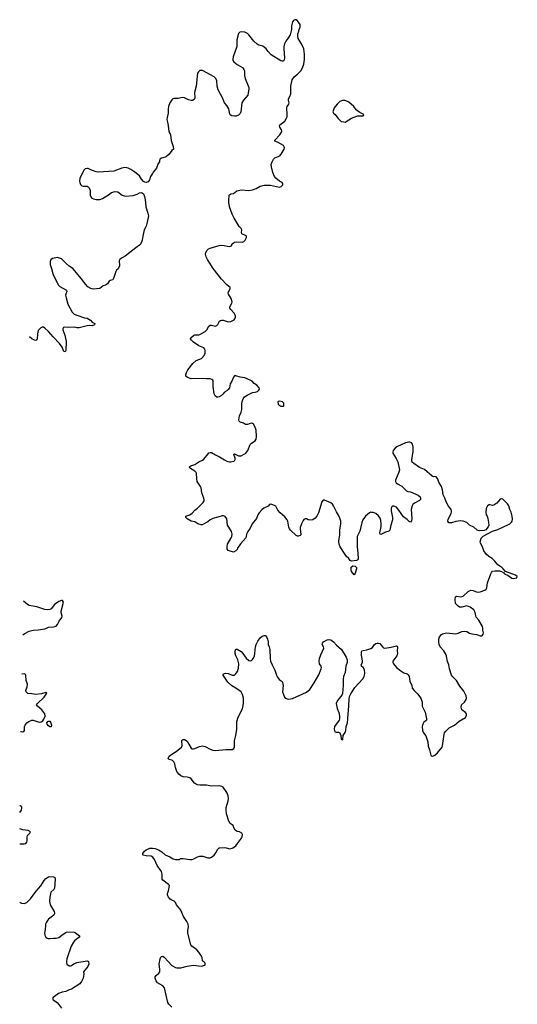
# Model space of a CAD drawing. Header units: inches. Extents: x 2133841 to 2292144, y 758099 to 915581.
# Tile 4 of 80: x 2134341 to 2142094, y 837562 to 852905. Entities that reach past the tile are written whole.
import ezdxf

# ---------------------------------------------------------------- set-up
doc = ezdxf.new("R2010")
doc.units = ezdxf.units.IN
doc.header["$MEASUREMENT"] = 0
for name, color, linetype in [('C1833', 7, 'Continuous'), ('C1834', 7, 'Continuous'), ('C1835', 7, 'Continuous'), ('C1844', 7, 'Continuous')]:
    doc.layers.add(name, color=color, linetype=linetype)

msp = doc.modelspace()

# ---------------------------------------------------------------- linework, layer by layer
at = {"layer": 'C1833', "color": 6, "elevation": 500}
for points in [[(2136710, 837516), (2136663, 837563), (2136647, 837590), (2136597, 837817), (2136571, 837851), (2136490, 837899), (2136466, 837930), (2136454, 837970), (2136454, 837990), (2136468, 838012), (2136510, 838045), (2136523, 838070), (2136525, 838110), (2136513, 838190), (2136530, 838270), (2136542, 838298), (2136551, 838309), (2136570, 838311), (2136590, 838298), (2136710, 838169), (2136770, 838136), (2136790, 838132), (2136851, 838129), (2136950, 838156), (2137050, 838170), (2137170, 838154), (2137228, 838170), (2137235, 838190), (2137228, 838210), (2137190, 838238), (2137184, 838290), (2137176, 838310), (2137130, 838374), (2137099, 838410), (2137022, 838470), (2137007, 838490), (2136961, 838670), (2136959, 838710), (2136972, 838770), (2136966, 838810), (2136947, 838850), (2136891, 838930), (2136849, 839029), (2136836, 839050), (2136783, 839110), (2136767, 839150), (2136747, 839170), (2136710, 839185), (2136683, 839203), (2136660, 839230), (2136650, 839250), (2136644, 839270), (2136646, 839290), (2136659, 839330), (2136673, 839413), (2136660, 839430), (2136570, 839495), (2136563, 839510), (2136559, 839590), (2136548, 839630), (2136483, 839723), (2136439, 839819), (2136415, 839855), (2136390, 839872), (2136310, 839876), (2136266, 839886), (2136259, 839890), (2136259, 839910), (2136285, 839950), (2136309, 839970), (2136366, 839994), (2136410, 839997), (2136451, 839991), (2136505, 839970), (2136558, 839938), (2136610, 839889), (2136680, 839860), (2136730, 839831), (2136770, 839820), (2136810, 839816), (2136830, 839821), (2136847, 839833), (2136890, 839835), (2136990, 839820), (2137030, 839820), (2137053, 839827), (2137110, 839862), (2137150, 839870), (2137192, 839868), (2137270, 839845), (2137310, 839845), (2137330, 839854), (2137373, 839887), (2137399, 839921), (2137430, 839979), (2137450, 839999), (2137458, 840000)], [(2137560, 840000), (2137613, 839987), (2137650, 839993), (2137663, 840000)], [(2134341, 839158), (2134350, 839148), (2134370, 839138), (2134410, 839133), (2134450, 839149), (2134470, 839163), (2134510, 839204), (2134597, 839323), (2134670, 839409), (2134720, 839490), (2134750, 839524), (2134790, 839550), (2134810, 839553), (2134870, 839547), (2134890, 839536), (2134895, 839510), (2134884, 839370), (2134871, 839349), (2134828, 839310), (2134812, 839230), (2134807, 839167), (2134815, 839110), (2134879, 839010), (2134885, 838990), (2134884, 838970), (2134871, 838950), (2134790, 838889), (2134773, 838870), (2134758, 838842), (2134744, 838810), (2134742, 838790), (2134737, 838730), (2134725, 838670), (2134730, 838638), (2134749, 838609), (2134770, 838593), (2134787, 838587), (2134810, 838586), (2134870, 838594), (2134910, 838592), (2134950, 838604), (2134998, 838642), (2135050, 838677), (2135070, 838685), (2135090, 838689), (2135190, 838684), (2135210, 838674), (2135271, 838630), (2135271, 838610), (2135245, 838595), (2135197, 838550), (2135180, 838530), (2135145, 838470), (2135077, 838270), (2135068, 838228), (2135068, 838210), (2135074, 838190), (2135110, 838164), (2135130, 838160), (2135150, 838167), (2135186, 838194), (2135230, 838215), (2135390, 838237), (2135411, 838230), (2135419, 838190), (2135405, 838150), (2135337, 838070), (2135342, 838030), (2135330, 837970), (2135304, 837916), (2135279, 837881), (2135150, 837798), (2135110, 837786), (2135060, 837760), (2135005, 837750), (2134947, 837730), (2134861, 837670), (2134852, 837650), (2134862, 837630), (2134890, 837616), (2134930, 837587), (2134990, 837502)]]:
    msp.add_lwpolyline(points, dxfattribs=at)
at = {"layer": 'C1834', "color": 6, "elevation": 500}
for points in [[(2136305, 850000), (2136306, 849990), (2136339, 849890), (2136346, 849850), (2136329, 849750), (2136310, 849690), (2136282, 849630), (2136259, 849530), (2136250, 849470), (2136226, 849410), (2136207, 849390), (2136148, 849352), (2135982, 849218), (2135926, 849190), (2135899, 849170), (2135889, 849150), (2135896, 849070), (2135875, 849025), (2135850, 849002), (2135838, 848982), (2135810, 848890), (2135797, 848863), (2135790, 848853), (2135750, 848842), (2135733, 848830), (2135710, 848790), (2135679, 848770), (2135644, 848756), (2135590, 848714), (2135485, 848705), (2135450, 848715), (2135404, 848744), (2135365, 848785), (2135305, 848865), (2135170, 849028), (2135110, 849065), (2135064, 849104), (2134990, 849181), (2134930, 849200), (2134850, 849184), (2134831, 849170), (2134823, 849157), (2134816, 849130), (2134814, 849090), (2134837, 849030), (2134862, 848930), (2134946, 848770), (2134968, 848750), (2135070, 848690), (2135076, 848670), (2135060, 848630), (2135056, 848610), (2135063, 848570), (2135091, 848470), (2135158, 848350), (2135190, 848319), (2135230, 848299), (2135350, 848261), (2135392, 848252), (2135419, 848239), (2135442, 848222), (2135472, 848192), (2135512, 848172), (2135506, 848150), (2135470, 848136), (2135430, 848139), (2135390, 848135), (2135270, 848106), (2135230, 848106), (2135190, 848112), (2135107, 848107), (2135045, 848115), (2135025, 848110), (2135014, 848090), (2135012, 848070), (2135045, 847990), (2135066, 847890), (2135059, 847750), (2135050, 847730), (2135030, 847737), (2135003, 847803), (2134960, 847860), (2134861, 847961), (2134790, 848048), (2134730, 848100), (2134710, 848113), (2134690, 848114), (2134670, 848106), (2134630, 848060), (2134617, 848010), (2134612, 847928), (2134606, 847914), (2134590, 847905), (2134570, 847911), (2134530, 847933), (2134493, 847962)], [(2140000, 844897), (2139970, 844881), (2139956, 844890), (2139953, 844910), (2139972, 845010), (2139974, 845046), (2139968, 845108), (2139958, 845138), (2139930, 845174), (2139890, 845208), (2139850, 845225), (2139830, 845228), (2139810, 845230), (2139790, 845221), (2139730, 845170), (2139688, 845110), (2139672, 845068), (2139643, 844937), (2139598, 844850), (2139601, 844770), (2139597, 844690), (2139611, 844591), (2139615, 844505), (2139611, 844489), (2139590, 844478), (2139511, 844469), (2139490, 844479), (2139471, 844510), (2139430, 844547), (2139413, 844570), (2139336, 844690), (2139319, 844730), (2139311, 844770), (2139311, 844791), (2139327, 844873), (2139330, 844950), (2139345, 845050), (2139343, 845090), (2139330, 845137), (2139310, 845184), (2139275, 845235), (2139231, 845331), (2139214, 845354), (2139190, 845377), (2139090, 845417), (2139070, 845417), (2139050, 845394), (2138998, 845222), (2138971, 845169), (2138943, 845137), (2138909, 845111), (2138870, 845104), (2138834, 845114), (2138810, 845127), (2138790, 845129), (2138770, 845115), (2138759, 845101), (2138733, 845047), (2138713, 844990), (2138712, 844968), (2138723, 844890), (2138720, 844880), (2138710, 844867), (2138682, 844858), (2138670, 844858), (2138650, 844866), (2138560, 844950), (2138546, 844970), (2138536, 844996), (2138520, 845090), (2138510, 845113), (2138470, 845157), (2138399, 845219), (2138364, 845264), (2138330, 845323), (2138310, 845337), (2138270, 845352), (2138250, 845354), (2138232, 845348), (2138210, 845327), (2138145, 845295), (2138112, 845268), (2138070, 845221), (2138052, 845190), (2138032, 845130), (2137961, 845050), (2137930, 844984), (2137893, 844930), (2137876, 844890), (2137870, 844850), (2137862, 844830), (2137782, 844738), (2137734, 844670), (2137730, 844648), (2137710, 844629), (2137671, 844609), (2137590, 844635), (2137574, 844654), (2137574, 844690), (2137581, 844730), (2137636, 844830), (2137644, 844850), (2137651, 844890), (2137643, 844930), (2137597, 844997), (2137580, 845030), (2137570, 845129), (2137542, 845162), (2137514, 845174), (2137493, 845173), (2137430, 845152), (2137348, 845132), (2137310, 845113), (2137270, 845078), (2137185, 845035), (2137170, 845035), (2137114, 845050), (2137070, 845081), (2137010, 845090), (2136950, 845125), (2136928, 845150), (2136932, 845170), (2136990, 845187), (2137030, 845215), (2137070, 845261), (2137110, 845294), (2137198, 845382), (2137213, 845407), (2137216, 845424), (2137211, 845450), (2137181, 845530), (2137168, 845610), (2137159, 845630), (2137106, 845710), (2137100, 845750), (2137097, 845837), (2137092, 845850), (2137071, 845871), (2137001, 845910), (2136980, 845930), (2136990, 845943), (2137006, 845954), (2137070, 845974), (2137130, 846015), (2137190, 846040), (2137210, 846058), (2137278, 846142), (2137290, 846154), (2137310, 846163), (2137330, 846160), (2137390, 846122), (2137455, 846095), (2137530, 846044), (2137570, 846025), (2137610, 846015), (2137630, 846015), (2137675, 846025), (2137688, 846032), (2137696, 846050), (2137696, 846070), (2137677, 846130), (2137683, 846137), (2137690, 846139), (2137750, 846110), (2137790, 846109), (2137863, 846150), (2137896, 846190), (2137934, 846286), (2137950, 846306), (2138010, 846345), (2138024, 846370), (2138029, 846410), (2138023, 846510), (2138004, 846564), (2137983, 846603), (2137970, 846614), (2137950, 846619), (2137930, 846615), (2137890, 846597), (2137859, 846599), (2137830, 846616), (2137774, 846634), (2137759, 846650), (2137754, 846670), (2137765, 846730), (2137792, 846790), (2137804, 846830), (2137800, 846910), (2137806, 846954), (2137822, 846998), (2137845, 847030), (2137884, 847056), (2137970, 847097), (2138010, 847099), (2138046, 847110), (2138068, 847130), (2138078, 847150), (2138074, 847170), (2138034, 847210), (2137995, 847235), (2137961, 847270), (2137884, 847310), (2137850, 847323), (2137775, 847335), (2137710, 847357), (2137690, 847354), (2137670, 847335), (2137647, 847273), (2137622, 847230), (2137610, 847170), (2137590, 847141), (2137570, 847123), (2137530, 847099), (2137508, 847070), (2137484, 847050), (2137450, 847030), (2137430, 847023), (2137410, 847024), (2137384, 847044), (2137373, 847073), (2137354, 847190), (2137355, 847270), (2137348, 847288), (2137337, 847297), (2137308, 847308), (2137250, 847307), (2137190, 847316), (2137010, 847310), (2136957, 847330), (2136932, 847350), (2136930, 847370), (2136940, 847410), (2136959, 847450), (2137041, 847550), (2137090, 847592), (2137172, 847628), (2137213, 847670), (2137231, 847710), (2137233, 847750), (2137226, 847770), (2137210, 847790), (2137130, 847822), (2137050, 847878), (2137017, 847910), (2137004, 847930), (2137008, 847950), (2137050, 847983), (2137070, 847993), (2137130, 847993), (2137150, 847999), (2137230, 848046), (2137258, 848070), (2137290, 848128), (2137310, 848143), (2137330, 848143), (2137390, 848130), (2137410, 848139), (2137430, 848154), (2137454, 848206), (2137470, 848219), (2137490, 848225), (2137510, 848225), (2137590, 848198), (2137630, 848202), (2137681, 848230), (2137694, 848246), (2137702, 848270), (2137703, 848290), (2137685, 848330), (2137628, 848390), (2137615, 848410), (2137613, 848430), (2137645, 848490), (2137651, 848510), (2137638, 848558), (2137592, 848630), (2137590, 848650), (2137594, 848666), (2137621, 848710), (2137618, 848730), (2137570, 848771), (2137483, 848863), (2137435, 848930), (2137355, 849030), (2137268, 849170), (2137248, 849210), (2137236, 849250), (2137242, 849278), (2137264, 849316), (2137285, 849335), (2137310, 849347), (2137410, 849377), (2137470, 849390), (2137529, 849389), (2137607, 849373), (2137626, 849374), (2137639, 849381), (2137653, 849410), (2137670, 849427), (2137690, 849436), (2137717, 849443), (2137810, 849440), (2137832, 849448), (2137853, 849470), (2137873, 849510), (2137876, 849530), (2137870, 849536), (2137849, 849550), (2137801, 849570), (2137797, 849590), (2137802, 849630), (2137791, 849650), (2137763, 849683), (2137680, 849810), (2137650, 849876), (2137610, 849990), (2137608, 850000)], [(2134389, 843317), (2134410, 843337), (2134490, 843376), (2134550, 843393), (2134630, 843395), (2134730, 843412), (2134750, 843417), (2134790, 843438), (2134870, 843442), (2134910, 843454), (2134930, 843478), (2134957, 843530), (2134999, 843590), (2135002, 843610), (2134987, 843667), (2134987, 843690), (2135021, 843830), (2135010, 843852), (2134990, 843852), (2134950, 843837), (2134884, 843790), (2134830, 843727), (2134810, 843716), (2134770, 843711), (2134730, 843713), (2134610, 843756), (2134490, 843778), (2134464, 843790), (2134401, 843846)], [(2137663, 840000), (2137686, 840014), (2137707, 840033), (2137732, 840070), (2137799, 840150), (2137809, 840170), (2137814, 840210), (2137804, 840230), (2137768, 840248), (2137730, 840257), (2137698, 840278), (2137679, 840310), (2137668, 840348), (2137622, 840382), (2137597, 840417), (2137562, 840530), (2137556, 840590), (2137559, 840630), (2137588, 840732), (2137592, 840770), (2137590, 840810), (2137570, 840860), (2137510, 840944), (2137490, 840958), (2137450, 840967), (2137330, 840962), (2137250, 840978), (2137150, 840979), (2137110, 840984), (2137066, 841006), (2137010, 841075), (2136990, 841090), (2136950, 841104), (2136890, 841107), (2136850, 841124), (2136820, 841150), (2136791, 841190), (2136766, 841250), (2136756, 841310), (2136743, 841343), (2136723, 841363), (2136710, 841369), (2136670, 841375), (2136655, 841390), (2136669, 841430), (2136725, 841470), (2136781, 841499), (2136861, 841570), (2136870, 841590), (2136868, 841672), (2136877, 841683), (2136890, 841687), (2136910, 841688), (2136950, 841660), (2136978, 841618), (2137010, 841551), (2137030, 841543), (2137050, 841541), (2137070, 841546), (2137142, 841578), (2137190, 841590), (2137230, 841579), (2137310, 841537), (2137350, 841524), (2137390, 841517), (2137553, 841533), (2137650, 841535), (2137679, 841550), (2137686, 841574), (2137689, 841670), (2137710, 841750), (2137725, 841850), (2137725, 841970), (2137745, 842035), (2137810, 842164), (2137819, 842190), (2137828, 842250), (2137827, 842330), (2137812, 842392), (2137790, 842430), (2137708, 842490), (2137647, 842527), (2137584, 842584), (2137511, 842690), (2137512, 842708), (2137530, 842719), (2137550, 842722), (2137590, 842719), (2137650, 842693), (2137671, 842689), (2137690, 842693), (2137699, 842701), (2137734, 842746), (2137750, 842798), (2137753, 842870), (2137740, 842930), (2137710, 842990), (2137698, 843030), (2137697, 843063), (2137710, 843096), (2137730, 843095), (2137790, 843058), (2137816, 843030), (2137870, 842955), (2137910, 842922), (2137930, 842915), (2137950, 842921), (2137970, 842937), (2137990, 842965), (2137998, 842990), (2138007, 843030), (2138015, 843130), (2138027, 843170), (2138050, 843219), (2138090, 843275), (2138121, 843299), (2138150, 843311), (2138170, 843307), (2138187, 843290), (2138202, 843250), (2138210, 843210), (2138210, 843170), (2138229, 843130), (2138238, 843090), (2138242, 842950), (2138250, 842910), (2138274, 842850), (2138318, 842770), (2138344, 842690), (2138359, 842659), (2138385, 842625), (2138430, 842590), (2138437, 842577), (2138445, 842530), (2138438, 842430), (2138467, 842350), (2138486, 842330), (2138510, 842322), (2138530, 842319), (2138590, 842328), (2138810, 842427), (2138841, 842450), (2138859, 842470), (2138927, 842573), (2139003, 842697), (2139038, 842790), (2139041, 842810), (2139036, 842830), (2139014, 842870), (2139005, 842910), (2139012, 842950), (2139031, 843010), (2139077, 843110), (2139074, 843134), (2139056, 843170), (2139057, 843190), (2139073, 843210), (2139130, 843243), (2139150, 843247), (2139190, 843239), (2139230, 843210), (2139276, 843156), (2139357, 843090), (2139429, 842969), (2139441, 842930), (2139441, 842890), (2139424, 842830), (2139410, 842730), (2139387, 842670), (2139379, 842630), (2139381, 842530), (2139373, 842407), (2139360, 842380), (2139290, 842297), (2139273, 842250), (2139285, 842170), (2139311, 842110), (2139324, 842050), (2139325, 842010), (2139317, 841990), (2139248, 841890), (2139242, 841850), (2139251, 841810), (2139270, 841801), (2139310, 841801), (2139330, 841791), (2139346, 841750), (2139350, 841694), (2139370, 841682), (2139378, 841690), (2139382, 841750), (2139410, 841796), (2139422, 841830), (2139428, 841892), (2139446, 841950), (2139456, 842010), (2139457, 842090), (2139466, 842134), (2139472, 842310), (2139482, 842358), (2139501, 842399), (2139562, 842498), (2139685, 842635), (2139708, 842670), (2139713, 842690), (2139717, 842723), (2139713, 842773), (2139692, 842812), (2139667, 842830), (2139659, 842850), (2139684, 842890), (2139684, 842910), (2139666, 843010), (2139667, 843050), (2139672, 843068), (2139690, 843077), (2139750, 843085), (2139810, 843106), (2139836, 843124), (2139870, 843168), (2139890, 843182), (2139910, 843188), (2139930, 843190), (2139950, 843183), (2139970, 843165), (2140000, 843125)], [(2134355, 841814), (2134369, 841811), (2134390, 841808), (2134405, 841815), (2134416, 841830), (2134418, 841890), (2134424, 841910), (2134434, 841930), (2134453, 841950), (2134484, 841970), (2134528, 841988), (2134550, 841989), (2134630, 841962), (2134650, 841960), (2134675, 841965), (2134699, 841981), (2134717, 842003), (2134737, 842050), (2134733, 842090), (2134688, 842150), (2134616, 842210), (2134605, 842230), (2134617, 842250), (2134724, 842350), (2134765, 842410), (2134750, 842423), (2134680, 842400), (2134590, 842390), (2134530, 842402), (2134470, 842407), (2134455, 842415), (2134444, 842430), (2134439, 842450), (2134458, 842510), (2134462, 842550), (2134444, 842610), (2134438, 842690), (2134430, 842702), (2134411, 842711), (2134375, 842706)], [(2134341, 840550), (2134342, 840550), (2134370, 840587), (2134376, 840616), (2134373, 840633), (2134365, 840645), (2134350, 840653), (2134342, 840653)], [(2134341, 840062), (2134410, 840061), (2134434, 840070), (2134452, 840090), (2134459, 840110), (2134456, 840170), (2134460, 840190), (2134499, 840230), (2134507, 840250), (2134471, 840270), (2134390, 840279), (2134341, 840296)], [(2137458, 840000), (2137530, 840008), (2137560, 840000)]]:
    msp.add_lwpolyline(points, dxfattribs=at)
for points in [[(2138390, 846962), (2138370, 846958), (2138362, 846950), (2138370, 846914), (2138390, 846892), (2138410, 846882), (2138450, 846882), (2138455, 846890), (2138458, 846918), (2138455, 846930), (2138438, 846950)], [(2139550, 844255), (2139510, 844304), (2139504, 844330), (2139508, 844372), (2139530, 844394), (2139570, 844387), (2139588, 844368), (2139588, 844348), (2139570, 844282)], [(2134810, 841884), (2134790, 841900), (2134768, 841930), (2134764, 841950), (2134786, 841974), (2134810, 841972), (2134827, 841950), (2134837, 841910), (2134830, 841887)]]:
    msp.add_lwpolyline(points, close=True, dxfattribs=at)
at = {"layer": 'C1835', "color": 6, "elevation": 500}
msp.add_lwpolyline([(2137608, 850000), (2137598, 850050), (2137598, 850090), (2137607, 850173), (2137630, 850190), (2137670, 850197), (2137724, 850236), (2137750, 850245), (2137790, 850252), (2137910, 850246), (2137970, 850252), (2138026, 850274), (2138090, 850310), (2138150, 850328), (2138250, 850328), (2138390, 850295), (2138416, 850304), (2138439, 850330), (2138439, 850350), (2138429, 850369), (2138387, 850387), (2138330, 850437), (2138310, 850461), (2138286, 850526), (2138264, 850610), (2138259, 850650), (2138272, 850690), (2138294, 850730), (2138316, 850750), (2138394, 850786), (2138415, 850810), (2138462, 850890), (2138467, 850910), (2138464, 850924), (2138450, 850945), (2138357, 850997), (2138318, 851010), (2138316, 851030), (2138396, 851110), (2138418, 851150), (2138424, 851170), (2138418, 851190), (2138395, 851230), (2138390, 851250), (2138395, 851265), (2138470, 851325), (2138499, 851370), (2138506, 851390), (2138509, 851469), (2138503, 851490), (2138503, 851530), (2138509, 851550), (2138534, 851590), (2138538, 851610), (2138527, 851650), (2138527, 851670), (2138551, 851710), (2138564, 851750), (2138568, 851790), (2138564, 851870), (2138585, 851970), (2138622, 852018), (2138670, 852055), (2138722, 852110), (2138747, 852153), (2138768, 852210), (2138776, 852284), (2138777, 852370), (2138766, 852450), (2138732, 852530), (2138679, 852610), (2138673, 852650), (2138677, 852683), (2138692, 852728), (2138693, 852750), (2138712, 852790), (2138712, 852830), (2138670, 852889), (2138650, 852905), (2138630, 852905), (2138610, 852896), (2138591, 852870), (2138578, 852810), (2138574, 852750), (2138554, 852670), (2138518, 852610), (2138486, 852570), (2138466, 852530), (2138454, 852490), (2138454, 852450), (2138468, 852312), (2138461, 852279), (2138450, 852261), (2138430, 852258), (2138410, 852265), (2138259, 852359), (2138210, 852410), (2138181, 852450), (2138150, 852479), (2138130, 852491), (2138068, 852508), (2138042, 852522), (2137987, 852570), (2137911, 852670), (2137890, 852692), (2137850, 852710), (2137790, 852716), (2137769, 852711), (2137751, 852690), (2137725, 852590), (2137722, 852490), (2137669, 852329), (2137661, 852290), (2137663, 852270), (2137677, 852250), (2137730, 852206), (2137810, 852160), (2137835, 852130), (2137843, 852110), (2137846, 852034), (2137854, 851990), (2137910, 851850), (2137913, 851830), (2137896, 851730), (2137827, 851650), (2137804, 851610), (2137786, 851470), (2137776, 851444), (2137750, 851416), (2137716, 851404), (2137690, 851402), (2137648, 851408), (2137622, 851422), (2137615, 851435), (2137607, 851490), (2137597, 851517), (2137570, 851567), (2137530, 851610), (2137499, 851690), (2137433, 851813), (2137418, 851870), (2137412, 851950), (2137395, 851990), (2137370, 852014), (2137190, 852111), (2137170, 852115), (2137149, 852111), (2137125, 852095), (2137110, 852070), (2137089, 851871), (2137066, 851770), (2137071, 851690), (2137065, 851670), (2137058, 851662), (2137032, 851648), (2137010, 851645), (2136970, 851656), (2136910, 851686), (2136871, 851691), (2136810, 851678), (2136745, 851675), (2136729, 851671), (2136710, 851657), (2136680, 851610), (2136659, 851550), (2136654, 851510), (2136654, 851450), (2136638, 851382), (2136635, 851350), (2136650, 851290), (2136663, 851170), (2136693, 851110), (2136703, 851023), (2136731, 850929), (2136736, 850890), (2136710, 850868), (2136671, 850810), (2136628, 850772), (2136610, 850763), (2136551, 850749), (2136525, 850730), (2136518, 850710), (2136518, 850690), (2136497, 850663), (2136471, 850590), (2136418, 850530), (2136411, 850510), (2136380, 850460), (2136365, 850410), (2136340, 850380), (2136310, 850369), (2136290, 850372), (2136270, 850384), (2136239, 850419), (2136209, 850470), (2136135, 850530), (2136075, 850570), (2136032, 850592), (2136010, 850597), (2135970, 850600), (2135930, 850593), (2135810, 850545), (2135570, 850527), (2135533, 850533), (2135450, 850563), (2135410, 850584), (2135390, 850588), (2135361, 850579), (2135340, 850560), (2135279, 850430), (2135273, 850390), (2135276, 850370), (2135290, 850335), (2135310, 850316), (2135330, 850310), (2135390, 850309), (2135410, 850300), (2135425, 850285), (2135441, 850241), (2135439, 850170), (2135447, 850147), (2135466, 850126), (2135492, 850112), (2135530, 850101), (2135590, 850103), (2135630, 850121), (2135723, 850177), (2135770, 850210), (2135830, 850229), (2135870, 850224), (2135939, 850170), (2135990, 850157), (2136110, 850167), (2136170, 850186), (2136210, 850208), (2136233, 850213), (2136250, 850207), (2136270, 850191), (2136288, 850150), (2136298, 850098), (2136305, 850000)], dxfattribs=at)
msp.add_lwpolyline([(2139410, 851646), (2139370, 851645), (2139330, 851629), (2139285, 851590), (2139238, 851530), (2139221, 851470), (2139231, 851450), (2139255, 851430), (2139299, 851370), (2139350, 851321), (2139391, 851311), (2139410, 851310), (2139430, 851320), (2139510, 851370), (2139550, 851388), (2139610, 851405), (2139692, 851408), (2139698, 851410), (2139702, 851430), (2139640, 851460), (2139604, 851484), (2139583, 851503), (2139549, 851550), (2139470, 851621)], close=True, dxfattribs=at)
at = {"layer": 'C1844', "color": 6, "elevation": 500}
msp.add_lwpolyline([(2140000, 843125), (2140002, 843122), (2140010, 843115), (2140030, 843110), (2140130, 843125), (2140211, 843150), (2140222, 843142), (2140228, 843128), (2140220, 843070), (2140226, 843030), (2140224, 843010), (2140215, 842990), (2140156, 842910), (2140154, 842890), (2140167, 842867), (2140212, 842812), (2140278, 842758), (2140326, 842726), (2140377, 842710), (2140396, 842696), (2140407, 842670), (2140417, 842597), (2140450, 842530), (2140458, 842490), (2140487, 842450), (2140539, 842399), (2140593, 842330), (2140611, 842270), (2140614, 842210), (2140656, 842116), (2140681, 842010), (2140679, 841990), (2140670, 841977), (2140639, 841961), (2140620, 841930), (2140612, 841890), (2140619, 841830), (2140635, 841790), (2140667, 841747), (2140695, 841670), (2140702, 841650), (2140706, 841586), (2140727, 841527), (2140746, 841446), (2140754, 841434), (2140768, 841428), (2140790, 841433), (2140810, 841445), (2140850, 841479), (2140925, 841570), (2140931, 841590), (2140956, 841770), (2140961, 841790), (2140980, 841820), (2141034, 841870), (2141116, 841910), (2141190, 841973), (2141285, 842030), (2141299, 842050), (2141304, 842070), (2141301, 842090), (2141288, 842108), (2141229, 842150), (2141218, 842190), (2141227, 842230), (2141269, 842270), (2141298, 842310), (2141303, 842330), (2141298, 842370), (2141263, 842443), (2141201, 842521), (2141146, 842610), (2141085, 842670), (2141071, 842691), (2141036, 842790), (2141026, 842850), (2141004, 842904), (2140990, 842986), (2140979, 843019), (2140950, 843070), (2140893, 843130), (2140877, 843170), (2140871, 843210), (2140872, 843250), (2140884, 843290), (2140913, 843327), (2140930, 843336), (2140989, 843351), (2141130, 843335), (2141170, 843343), (2141230, 843370), (2141270, 843378), (2141310, 843370), (2141350, 843347), (2141385, 843335), (2141463, 843323), (2141515, 843305), (2141534, 843306), (2141550, 843316), (2141561, 843330), (2141565, 843350), (2141557, 843390), (2141558, 843430), (2141552, 843450), (2141497, 843550), (2141454, 843595), (2141436, 843670), (2141419, 843710), (2141359, 843750), (2141310, 843771), (2141230, 843750), (2141192, 843752), (2141170, 843765), (2141130, 843810), (2141124, 843870), (2141129, 843910), (2141150, 843923), (2141210, 843913), (2141250, 843923), (2141330, 843993), (2141350, 844007), (2141370, 844014), (2141408, 844008), (2141470, 843986), (2141515, 843990), (2141590, 844013), (2141610, 844030), (2141618, 844050), (2141632, 844130), (2141680, 844270), (2141690, 844290), (2141710, 844310), (2141750, 844318), (2141815, 844315), (2141848, 844308), (2141885, 844285), (2141892, 844270), (2141950, 844244), (2142010, 844201), (2142030, 844196), (2142086, 844210), (2142094, 844230), (2142064, 844250), (2141910, 844306), (2141875, 844350), (2141853, 844370), (2141791, 844411), (2141746, 844470), (2141701, 844510), (2141650, 844540), (2141610, 844575), (2141570, 844630), (2141550, 844690), (2141518, 844750), (2141514, 844770), (2141532, 844828), (2141561, 844859), (2141705, 844935), (2141790, 844959), (2141890, 845009), (2141948, 845032), (2141978, 845050), (2142003, 845077), (2142012, 845090), (2142019, 845121), (2142016, 845170), (2141996, 845230), (2141975, 845270), (2141962, 845330), (2141943, 845363), (2141870, 845432), (2141850, 845438), (2141828, 845432), (2141773, 845370), (2141730, 845338), (2141710, 845333), (2141670, 845344), (2141657, 845343), (2141630, 845328), (2141610, 845288), (2141604, 845230), (2141610, 845190), (2141622, 845170), (2141634, 845134), (2141646, 845070), (2141648, 845030), (2141638, 845002), (2141603, 844957), (2141576, 844944), (2141499, 844941), (2141470, 844950), (2141418, 844998), (2141350, 845030), (2141310, 845070), (2141252, 845092), (2141210, 845096), (2141170, 845093), (2141134, 845086), (2141070, 845065), (2141026, 845066), (2141014, 845090), (2141018, 845122), (2141063, 845210), (2141070, 845230), (2141070, 845250), (2141062, 845270), (2141022, 845322), (2140985, 845390), (2140965, 845450), (2140941, 845501), (2140930, 845581), (2140913, 845633), (2140879, 845690), (2140850, 845757), (2140830, 845783), (2140810, 845787), (2140790, 845784), (2140770, 845790), (2140650, 845894), (2140570, 845928), (2140480, 845990), (2140458, 846010), (2140450, 846030), (2140450, 846050), (2140471, 846171), (2140473, 846250), (2140461, 846290), (2140445, 846310), (2140422, 846322), (2140404, 846324), (2140350, 846313), (2140215, 846250), (2140191, 846230), (2140159, 846190), (2140155, 846170), (2140157, 846150), (2140206, 846066), (2140230, 846016), (2140260, 845890), (2140250, 845853), (2140194, 845730), (2140194, 845710), (2140204, 845690), (2140228, 845670), (2140296, 845636), (2140370, 845566), (2140390, 845555), (2140430, 845549), (2140550, 845495), (2140578, 845470), (2140588, 845450), (2140585, 845430), (2140570, 845414), (2140490, 845372), (2140466, 845350), (2140456, 845330), (2140440, 845270), (2140449, 845131), (2140445, 845095), (2140430, 845076), (2140410, 845087), (2140378, 845118), (2140319, 845159), (2140250, 845264), (2140210, 845310), (2140170, 845325), (2140150, 845323), (2140133, 845307), (2140127, 845290), (2140130, 845250), (2140149, 845150), (2140148, 845112), (2140125, 845030), (2140110, 844952), (2140090, 844935), (2140041, 844919), (2140000, 844897)], dxfattribs=at)

doc.saveas('drawing.dxf')
